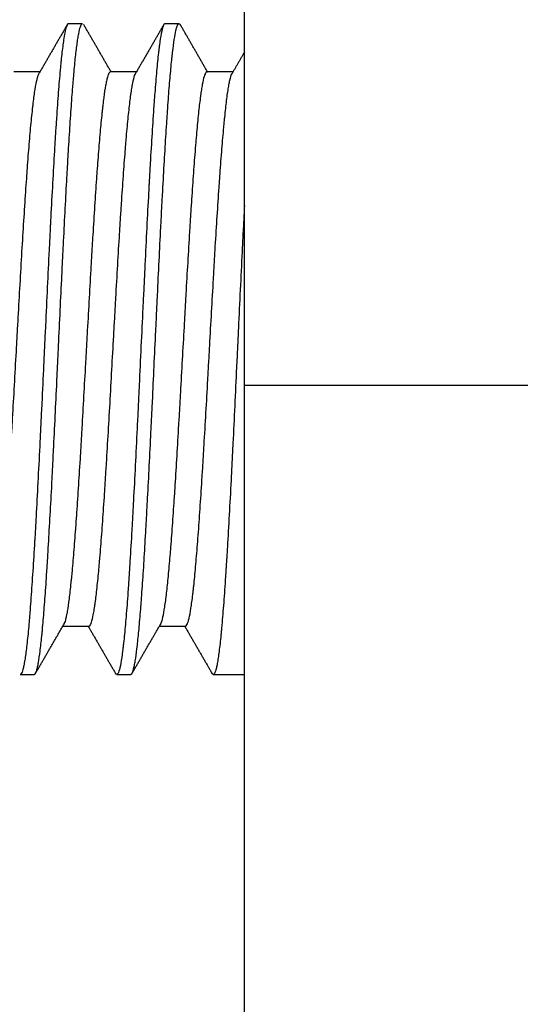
# Model space of a CAD drawing. Header units: millimetres. Extents: x 9131 to 12658, y 3907 to 6401.
# Tile 110 of 158: x 11334 to 11343, y 5736 to 5754. Entities that reach past the tile are written whole.
import ezdxf

# ---------------------------------------------------------------- set-up
doc = ezdxf.new("R2010")
doc.units = ezdxf.units.MM

msp = doc.modelspace()

# ---------------------------------------------------------------- linework, layer by layer
for p, q in [((11338.034, 5747.043), (11338.034, 5762.697)), ((11335.099, 5753.597), (11334.844, 5753.597)), ((11336.849, 5753.597), (11336.594, 5753.597)), ((11334.327, 5752.722), (11333.855, 5752.722)), ((11336.076, 5752.722), (11335.605, 5752.722)), ((11337.826, 5752.722), (11337.354, 5752.722)), ((11338.034, 5645.352), (11338.034, 5747.043)), ((11338.034, 5747.043), (11348.034, 5747.043)), ((11334.742, 5742.672), (11335.214, 5742.672)), ((11336.493, 5742.672), (11336.964, 5742.672)), ((11333.969, 5741.797), (11334.224, 5741.797)), ((11335.719, 5741.797), (11335.974, 5741.797)), ((11337.469, 5741.797), (11338.034, 5741.797))]:
    msp.add_line(p, q)
for points, knots in [([(11334.844, 5753.597), (11334.838, 5753.597), (11334.832, 5753.593), (11334.821, 5753.578), (11334.813, 5753.561), (11334.804, 5753.537), (11334.799, 5753.519), (11334.796, 5753.509), (11334.782, 5753.455), (11334.771, 5753.398), (11334.749, 5753.258), (11334.738, 5753.174), (11334.721, 5753.03), (11334.714, 5752.965), (11334.707, 5752.896), (11334.704, 5752.867), (11334.703, 5752.853), (11334.699, 5752.809), (11334.696, 5752.78), (11334.682, 5752.627), (11334.66, 5752.361), (11334.638, 5752.051), (11334.621, 5751.802), (11334.615, 5751.717), (11334.604, 5751.539), (11334.599, 5751.449), (11334.582, 5751.172), (11334.571, 5750.98), (11334.549, 5750.58), (11334.538, 5750.373), (11334.524, 5750.105), (11334.521, 5750.051), (11334.517, 5749.969), (11334.515, 5749.942), (11334.513, 5749.887), (11334.511, 5749.859), (11334.504, 5749.721), (11334.499, 5749.61), (11334.482, 5749.274), (11334.471, 5749.047), (11334.449, 5748.588), (11334.438, 5748.355), (11334.424, 5748.059), (11334.421, 5748), (11334.415, 5747.882), (11334.413, 5747.822), (11334.404, 5747.645), (11334.399, 5747.528), (11334.382, 5747.176), (11334.371, 5746.944), (11334.355, 5746.597), (11334.346, 5746.424), (11334.338, 5746.252), (11334.332, 5746.138), (11334.33, 5746.081), (11334.316, 5745.796), (11334.304, 5745.575), (11334.282, 5745.145), (11334.271, 5744.936), (11334.255, 5744.631), (11334.246, 5744.481), (11334.238, 5744.335), (11334.234, 5744.262), (11334.232, 5744.238), (11334.23, 5744.19), (11334.228, 5744.166), (11334.216, 5743.954), (11334.204, 5743.775), (11334.182, 5743.438), (11334.171, 5743.279), (11334.155, 5743.056), (11334.149, 5742.984), (11334.141, 5742.88), (11334.138, 5742.846), (11334.133, 5742.779), (11334.13, 5742.747), (11334.116, 5742.589), (11334.105, 5742.475), (11334.082, 5742.273), (11334.071, 5742.185), (11334.058, 5742.091), (11334.053, 5742.063), (11334.049, 5742.038), (11334.046, 5742.022), (11334.045, 5742.014), (11334.038, 5741.974), (11334.033, 5741.947), (11334.016, 5741.875), (11334.005, 5741.84), (11333.985, 5741.805), (11333.977, 5741.797), (11333.969, 5741.797)], [0, 0, 0, 0, 0.020402, 0.020402, 0.039434, 0.04895, 0.04895, 0.058466, 0.058466, 0.096529, 0.096529, 0.134592, 0.134592, 0.153624, 0.158382, 0.158382, 0.16314, 0.16314, 0.172656, 0.172656, 0.210719, 0.248782, 0.248782, 0.267814, 0.267814, 0.286846, 0.286846, 0.324909, 0.324909, 0.362972, 0.362972, 0.372488, 0.372488, 0.377246, 0.377246, 0.382004, 0.382004, 0.401036, 0.401036, 0.439099, 0.439099, 0.477162, 0.477162, 0.486678, 0.486678, 0.496194, 0.496194, 0.515226, 0.515226, 0.553289, 0.553289, 0.572321, 0.581837, 0.581837, 0.591352, 0.591352, 0.629416, 0.629416, 0.667479, 0.667479, 0.686511, 0.696027, 0.696027, 0.700785, 0.700785, 0.705542, 0.705542, 0.743606, 0.743606, 0.781669, 0.781669, 0.800701, 0.800701, 0.810217, 0.810217, 0.819732, 0.819732, 0.857796, 0.857796, 0.895859, 0.895859, 0.905375, 0.910133, 0.910133, 0.914891, 0.914891, 0.933922, 0.933922, 0.971986, 0.971986, 1, 1, 1, 1]), ([(11334.224, 5741.797), (11334.229, 5741.797), (11334.234, 5741.8), (11334.249, 5741.817), (11334.259, 5741.84), (11334.272, 5741.884), (11334.274, 5741.893), (11334.28, 5741.914), (11334.282, 5741.924), (11334.29, 5741.959), (11334.295, 5741.985), (11334.31, 5742.072), (11334.32, 5742.14), (11334.34, 5742.299), (11334.35, 5742.389), (11334.363, 5742.516), (11334.366, 5742.542), (11334.371, 5742.595), (11334.373, 5742.623), (11334.381, 5742.707), (11334.386, 5742.765), (11334.401, 5742.946), (11334.411, 5743.076), (11334.432, 5743.354), (11334.442, 5743.502), (11334.454, 5743.698), (11334.457, 5743.738), (11334.462, 5743.819), (11334.465, 5743.86), (11334.472, 5743.984), (11334.477, 5744.068), (11334.492, 5744.325), (11334.512, 5744.681), (11334.533, 5745.06), (11334.546, 5745.305), (11334.548, 5745.355), (11334.553, 5745.454), (11334.556, 5745.504), (11334.563, 5745.655), (11334.568, 5745.757), (11334.584, 5746.063), (11334.604, 5746.476), (11334.624, 5746.899), (11334.639, 5747.22), (11334.644, 5747.327), (11334.652, 5747.49), (11334.655, 5747.544), (11334.66, 5747.652), (11334.662, 5747.705), (11334.675, 5747.974), (11334.695, 5748.401), (11334.715, 5748.823), (11334.73, 5749.136), (11334.735, 5749.241), (11334.743, 5749.396), (11334.746, 5749.448), (11334.751, 5749.551), (11334.753, 5749.602), (11334.766, 5749.856), (11334.776, 5750.054), (11334.796, 5750.439), (11334.806, 5750.627), (11334.821, 5750.9), (11334.827, 5750.99), (11334.834, 5751.123), (11334.837, 5751.166), (11334.842, 5751.253), (11334.844, 5751.296), (11334.857, 5751.509), (11334.867, 5751.67), (11334.888, 5751.975), (11334.898, 5752.12), (11334.913, 5752.324), (11334.92, 5752.423), (11334.928, 5752.517), (11334.933, 5752.578), (11334.936, 5752.609), (11334.948, 5752.756), (11334.958, 5752.863), (11334.979, 5753.057), (11334.989, 5753.143), (11335.004, 5753.256), (11335.012, 5753.309), (11335.019, 5753.355), (11335.024, 5753.385), (11335.027, 5753.399), (11335.039, 5753.466), (11335.05, 5753.508), (11335.07, 5753.569), (11335.08, 5753.587), (11335.093, 5753.596), (11335.096, 5753.597), (11335.099, 5753.597)], [0, 0, 0, 0, 0.01695, 0.01695, 0.051681, 0.051681, 0.060364, 0.060364, 0.069047, 0.069047, 0.086413, 0.086413, 0.121145, 0.121145, 0.155877, 0.155877, 0.16456, 0.16456, 0.173243, 0.173243, 0.190609, 0.190609, 0.225341, 0.225341, 0.260073, 0.260073, 0.268756, 0.268756, 0.277439, 0.277439, 0.294804, 0.294804, 0.329536, 0.364268, 0.364268, 0.372951, 0.372951, 0.381634, 0.381634, 0.399, 0.399, 0.433732, 0.468464, 0.468464, 0.48583, 0.48583, 0.494513, 0.494513, 0.503196, 0.503196, 0.537927, 0.572659, 0.572659, 0.590025, 0.590025, 0.598708, 0.598708, 0.607391, 0.607391, 0.642123, 0.642123, 0.676855, 0.676855, 0.694221, 0.694221, 0.702904, 0.702904, 0.711587, 0.711587, 0.746319, 0.746319, 0.781051, 0.781051, 0.798416, 0.807099, 0.807099, 0.815782, 0.815782, 0.850514, 0.850514, 0.885246, 0.885246, 0.902612, 0.911295, 0.911295, 0.919978, 0.919978, 0.95471, 0.95471, 0.989442, 0.989442, 1, 1, 1, 1]), ([(11336.594, 5753.597), (11336.593, 5753.597), (11336.591, 5753.597), (11336.589, 5753.597), (11336.586, 5753.595), (11336.585, 5753.594), (11336.581, 5753.591), (11336.578, 5753.588), (11336.57, 5753.576), (11336.564, 5753.564), (11336.548, 5753.519), (11336.537, 5753.476), (11336.515, 5753.361), (11336.503, 5753.29), (11336.489, 5753.184), (11336.486, 5753.161), (11336.481, 5753.116), (11336.478, 5753.092), (11336.47, 5753.019), (11336.464, 5752.967), (11336.448, 5752.803), (11336.437, 5752.681), (11336.42, 5752.48), (11336.412, 5752.376), (11336.403, 5752.264), (11336.398, 5752.188), (11336.395, 5752.149), (11336.381, 5751.953), (11336.37, 5751.786), (11336.348, 5751.436), (11336.337, 5751.252), (11336.32, 5750.962), (11336.313, 5750.838), (11336.306, 5750.711), (11336.303, 5750.66), (11336.302, 5750.634), (11336.298, 5750.557), (11336.295, 5750.505), (11336.281, 5750.244), (11336.27, 5750.031), (11336.248, 5749.593), (11336.237, 5749.37), (11336.22, 5749.027), (11336.215, 5748.912), (11336.204, 5748.679), (11336.198, 5748.562), (11336.181, 5748.212), (11336.17, 5747.978), (11336.148, 5747.509), (11336.137, 5747.275), (11336.123, 5746.982), (11336.12, 5746.923), (11336.116, 5746.835), (11336.115, 5746.806), (11336.112, 5746.747), (11336.111, 5746.718), (11336.104, 5746.572), (11336.098, 5746.457), (11336.081, 5746.114), (11336.07, 5745.889), (11336.048, 5745.449), (11336.037, 5745.234), (11336.023, 5744.97), (11336.02, 5744.917), (11336.015, 5744.813), (11336.012, 5744.762), (11336.004, 5744.609), (11335.998, 5744.51), (11335.981, 5744.217), (11335.97, 5744.031), (11335.954, 5743.764), (11335.945, 5743.634), (11335.937, 5743.509), (11335.931, 5743.426), (11335.929, 5743.386), (11335.915, 5743.185), (11335.904, 5743.037), (11335.882, 5742.764), (11335.87, 5742.639), (11335.854, 5742.47), (11335.845, 5742.39), (11335.836, 5742.304), (11335.831, 5742.269), (11335.829, 5742.246), (11335.827, 5742.234), (11335.815, 5742.135), (11335.804, 5742.061), (11335.782, 5741.939), (11335.771, 5741.892), (11335.754, 5741.841), (11335.748, 5741.828), (11335.74, 5741.813), (11335.737, 5741.809), (11335.731, 5741.803), (11335.729, 5741.8), (11335.716, 5741.794), (11335.706, 5741.801), (11335.696, 5741.818)], [0, 0, 0, 0, 0.002374, 0.007011, 0.007011, 0.011647, 0.011647, 0.02092, 0.02092, 0.039466, 0.039466, 0.076558, 0.076558, 0.11365, 0.11365, 0.122923, 0.122923, 0.132196, 0.132196, 0.150742, 0.150742, 0.187834, 0.187834, 0.20638, 0.215653, 0.215653, 0.224926, 0.224926, 0.262018, 0.262018, 0.29911, 0.29911, 0.317656, 0.322293, 0.322293, 0.326929, 0.326929, 0.336202, 0.336202, 0.373294, 0.373294, 0.410386, 0.410386, 0.428932, 0.428932, 0.447478, 0.447478, 0.48457, 0.48457, 0.521662, 0.521662, 0.530935, 0.530935, 0.535572, 0.535572, 0.540208, 0.540208, 0.558754, 0.558754, 0.595846, 0.595846, 0.632938, 0.632938, 0.642211, 0.642211, 0.651484, 0.651484, 0.67003, 0.67003, 0.707122, 0.707122, 0.725668, 0.734941, 0.734941, 0.744214, 0.744214, 0.781306, 0.781306, 0.818398, 0.818398, 0.836944, 0.846217, 0.850853, 0.850853, 0.85549, 0.85549, 0.892582, 0.892582, 0.929674, 0.929674, 0.94822, 0.94822, 0.957493, 0.957493, 0.966766, 0.966766, 1, 1, 1, 1]), ([(11335.974, 5741.797), (11335.984, 5741.797), (11335.993, 5741.807), (11336.012, 5741.848), (11336.022, 5741.881), (11336.037, 5741.947), (11336.045, 5741.984), (11336.052, 5742.029), (11336.058, 5742.059), (11336.06, 5742.076), (11336.073, 5742.16), (11336.083, 5742.238), (11336.103, 5742.416), (11336.113, 5742.514), (11336.133, 5742.733), (11336.144, 5742.852), (11336.156, 5743.015), (11336.159, 5743.048), (11336.164, 5743.115), (11336.167, 5743.149), (11336.174, 5743.253), (11336.179, 5743.325), (11336.195, 5743.544), (11336.205, 5743.699), (11336.225, 5744.024), (11336.235, 5744.194), (11336.247, 5744.417), (11336.25, 5744.463), (11336.255, 5744.554), (11336.258, 5744.599), (11336.265, 5744.738), (11336.27, 5744.831), (11336.286, 5745.115), (11336.296, 5745.308), (11336.316, 5745.705), (11336.326, 5745.908), (11336.339, 5746.168), (11336.341, 5746.221), (11336.346, 5746.326), (11336.349, 5746.378), (11336.356, 5746.536), (11336.362, 5746.642), (11336.377, 5746.959), (11336.387, 5747.172), (11336.407, 5747.598), (11336.417, 5747.813), (11336.43, 5748.082), (11336.432, 5748.135), (11336.438, 5748.243), (11336.44, 5748.297), (11336.448, 5748.458), (11336.453, 5748.565), (11336.468, 5748.882), (11336.488, 5749.299), (11336.508, 5749.705), (11336.521, 5749.954), (11336.524, 5750.004), (11336.529, 5750.103), (11336.531, 5750.152), (11336.539, 5750.299), (11336.544, 5750.396), (11336.559, 5750.679), (11336.579, 5751.045), (11336.6, 5751.384), (11336.615, 5751.628), (11336.62, 5751.708), (11336.628, 5751.825), (11336.63, 5751.863), (11336.635, 5751.939), (11336.638, 5751.976), (11336.65, 5752.16), (11336.67, 5752.434), (11336.691, 5752.671), (11336.706, 5752.834), (11336.711, 5752.887), (11336.719, 5752.961), (11336.721, 5752.985), (11336.726, 5753.033), (11336.729, 5753.055), (11336.742, 5753.166), (11336.752, 5753.243), (11336.772, 5753.375), (11336.782, 5753.43), (11336.797, 5753.495), (11336.802, 5753.514), (11336.81, 5753.539), (11336.812, 5753.546), (11336.817, 5753.559), (11336.82, 5753.565), (11336.833, 5753.591), (11336.843, 5753.6), (11336.86, 5753.595), (11336.866, 5753.588), (11336.873, 5753.577)], [0, 0, 0, 0, 0.031115, 0.031115, 0.064935, 0.064935, 0.081845, 0.0903, 0.0903, 0.098756, 0.098756, 0.132576, 0.132576, 0.166396, 0.166396, 0.200217, 0.200217, 0.208672, 0.208672, 0.217127, 0.217127, 0.234037, 0.234037, 0.267857, 0.267857, 0.301678, 0.301678, 0.310133, 0.310133, 0.318588, 0.318588, 0.335498, 0.335498, 0.369318, 0.369318, 0.403139, 0.403139, 0.411594, 0.411594, 0.420049, 0.420049, 0.436959, 0.436959, 0.470779, 0.470779, 0.5046, 0.5046, 0.513055, 0.513055, 0.52151, 0.52151, 0.53842, 0.53842, 0.57224, 0.606061, 0.606061, 0.614516, 0.614516, 0.622971, 0.622971, 0.639881, 0.639881, 0.673701, 0.707522, 0.707522, 0.724432, 0.724432, 0.732887, 0.732887, 0.741342, 0.741342, 0.775162, 0.808983, 0.808983, 0.825893, 0.825893, 0.834348, 0.834348, 0.842803, 0.842803, 0.876624, 0.876624, 0.910444, 0.910444, 0.927354, 0.927354, 0.935809, 0.935809, 0.944264, 0.944264, 0.978085, 0.978085, 1, 1, 1, 1]), ([(11333.464, 5742.672), (11333.473, 5742.672), (11333.482, 5742.68), (11333.502, 5742.715), (11333.514, 5742.747), (11333.528, 5742.802), (11333.531, 5742.814), (11333.536, 5742.84), (11333.545, 5742.88), (11333.553, 5742.927), (11333.57, 5743.029), (11333.582, 5743.109), (11333.599, 5743.245), (11333.604, 5743.293), (11333.613, 5743.37), (11333.616, 5743.397), (11333.621, 5743.451), (11333.624, 5743.479), (11333.639, 5743.621), (11333.65, 5743.744), (11333.672, 5744.009), (11333.684, 5744.151), (11333.701, 5744.377), (11333.706, 5744.454), (11333.715, 5744.574), (11333.718, 5744.615), (11333.724, 5744.697), (11333.726, 5744.739), (11333.741, 5744.948), (11333.752, 5745.121), (11333.774, 5745.479), (11333.786, 5745.664), (11333.8, 5745.902), (11333.803, 5745.95), (11333.808, 5746.047), (11333.811, 5746.096), (11333.82, 5746.243), (11333.826, 5746.342), (11333.843, 5746.64), (11333.854, 5746.84), (11333.877, 5747.244), (11333.888, 5747.448), (11333.902, 5747.705), (11333.905, 5747.756), (11333.911, 5747.86), (11333.919, 5748.014), (11333.928, 5748.167), (11333.945, 5748.472), (11333.956, 5748.672), (11333.979, 5749.069), (11333.99, 5749.265), (11334.013, 5749.652), (11334.024, 5749.839), (11334.047, 5750.201), (11334.058, 5750.375), (11334.075, 5750.628), (11334.081, 5750.71), (11334.089, 5750.832), (11334.092, 5750.872), (11334.098, 5750.951), (11334.101, 5750.991), (11334.115, 5751.183), (11334.126, 5751.327), (11334.149, 5751.597), (11334.16, 5751.723), (11334.177, 5751.897), (11334.183, 5751.953), (11334.192, 5752.032), (11334.194, 5752.058), (11334.2, 5752.108), (11334.203, 5752.133), (11334.217, 5752.251), (11334.228, 5752.334), (11334.251, 5752.476), (11334.262, 5752.536), (11334.277, 5752.596), (11334.279, 5752.607), (11334.285, 5752.628), (11334.288, 5752.638), (11334.297, 5752.665), (11334.302, 5752.679), (11334.312, 5752.698), (11334.315, 5752.705), (11334.319, 5752.71)], [0, 0, 0, 0, 0.031519, 0.031519, 0.071315, 0.071315, 0.081264, 0.081264, 0.091213, 0.111111, 0.111111, 0.150908, 0.150908, 0.170806, 0.170806, 0.180755, 0.180755, 0.190704, 0.190704, 0.2305, 0.2305, 0.270296, 0.270296, 0.290194, 0.290194, 0.300143, 0.300143, 0.310092, 0.310092, 0.349889, 0.349889, 0.389685, 0.389685, 0.399634, 0.399634, 0.409583, 0.409583, 0.429481, 0.429481, 0.469277, 0.469277, 0.509074, 0.509074, 0.519023, 0.519023, 0.528972, 0.54887, 0.54887, 0.588666, 0.588666, 0.628462, 0.628462, 0.668259, 0.668259, 0.708055, 0.708055, 0.727953, 0.727953, 0.737902, 0.737902, 0.747851, 0.747851, 0.787647, 0.787647, 0.827443, 0.827443, 0.847342, 0.847342, 0.857291, 0.857291, 0.86724, 0.86724, 0.907036, 0.907036, 0.946832, 0.946832, 0.956781, 0.956781, 0.96673, 0.96673, 0.986628, 0.986628, 1, 1, 1, 1]), ([(11335.604, 5752.722), (11335.597, 5752.722), (11335.59, 5752.717), (11335.572, 5752.692), (11335.561, 5752.664), (11335.547, 5752.615), (11335.544, 5752.605), (11335.538, 5752.582), (11335.53, 5752.546), (11335.522, 5752.504), (11335.505, 5752.412), (11335.495, 5752.339), (11335.478, 5752.214), (11335.472, 5752.169), (11335.464, 5752.098), (11335.461, 5752.074), (11335.456, 5752.024), (11335.453, 5751.998), (11335.439, 5751.866), (11335.428, 5751.752), (11335.406, 5751.505), (11335.395, 5751.372), (11335.379, 5751.16), (11335.373, 5751.087), (11335.365, 5750.975), (11335.362, 5750.937), (11335.356, 5750.859), (11335.354, 5750.82), (11335.34, 5750.623), (11335.329, 5750.459), (11335.307, 5750.119), (11335.296, 5749.944), (11335.279, 5749.672), (11335.274, 5749.579), (11335.266, 5749.439), (11335.263, 5749.392), (11335.257, 5749.297), (11335.254, 5749.25), (11335.241, 5749.012), (11335.218, 5748.627), (11335.197, 5748.233), (11335.183, 5747.984), (11335.18, 5747.935), (11335.175, 5747.834), (11335.172, 5747.784), (11335.164, 5747.634), (11335.158, 5747.534), (11335.141, 5747.236), (11335.119, 5746.842), (11335.097, 5746.455), (11335.084, 5746.215), (11335.081, 5746.168), (11335.075, 5746.072), (11335.073, 5746.025), (11335.064, 5745.884), (11335.059, 5745.791), (11335.042, 5745.518), (11335.031, 5745.341), (11335.009, 5744.999), (11334.998, 5744.833), (11334.984, 5744.633), (11334.981, 5744.593), (11334.976, 5744.515), (11334.968, 5744.399), (11334.959, 5744.289), (11334.943, 5744.074), (11334.932, 5743.939), (11334.915, 5743.751), (11334.91, 5743.69), (11334.902, 5743.602), (11334.899, 5743.573), (11334.893, 5743.517), (11334.89, 5743.489), (11334.877, 5743.354), (11334.866, 5743.257), (11334.844, 5743.085), (11334.833, 5743.01), (11334.816, 5742.913), (11334.811, 5742.883), (11334.802, 5742.843), (11334.799, 5742.831), (11334.794, 5742.807), (11334.791, 5742.795), (11334.779, 5742.749), (11334.769, 5742.722), (11334.76, 5742.703)], [0, 0, 0, 0, 0.025714, 0.025714, 0.064911, 0.064911, 0.074711, 0.074711, 0.08451, 0.104108, 0.104108, 0.143306, 0.143306, 0.162904, 0.162904, 0.172704, 0.172704, 0.182503, 0.182503, 0.2217, 0.2217, 0.260897, 0.260897, 0.280496, 0.280496, 0.290295, 0.290295, 0.300095, 0.300095, 0.339292, 0.339292, 0.378489, 0.378489, 0.398088, 0.398088, 0.407887, 0.407887, 0.417686, 0.417686, 0.456884, 0.496081, 0.496081, 0.50588, 0.50588, 0.515679, 0.515679, 0.535278, 0.535278, 0.574475, 0.613673, 0.613673, 0.623472, 0.623472, 0.633271, 0.633271, 0.65287, 0.65287, 0.692067, 0.692067, 0.731264, 0.731264, 0.741064, 0.741064, 0.750863, 0.770462, 0.770462, 0.809659, 0.809659, 0.829257, 0.829257, 0.839057, 0.839057, 0.848856, 0.848856, 0.888053, 0.888053, 0.92725, 0.92725, 0.946849, 0.946849, 0.956648, 0.956648, 0.966448, 0.966448, 1, 1, 1, 1]), ([(11335.214, 5742.672), (11335.215, 5742.672), (11335.217, 5742.673), (11335.221, 5742.674), (11335.224, 5742.675), (11335.238, 5742.687), (11335.25, 5742.709), (11335.272, 5742.777), (11335.283, 5742.823), (11335.3, 5742.91), (11335.306, 5742.942), (11335.315, 5742.995), (11335.317, 5743.014), (11335.323, 5743.052), (11335.326, 5743.072), (11335.34, 5743.175), (11335.352, 5743.268), (11335.374, 5743.475), (11335.386, 5743.589), (11335.4, 5743.746), (11335.403, 5743.777), (11335.408, 5743.843), (11335.411, 5743.876), (11335.42, 5743.978), (11335.425, 5744.048), (11335.442, 5744.263), (11335.454, 5744.415), (11335.476, 5744.735), (11335.488, 5744.902), (11335.502, 5745.121), (11335.505, 5745.166), (11335.51, 5745.256), (11335.519, 5745.391), (11335.527, 5745.529), (11335.544, 5745.808), (11335.556, 5745.998), (11335.578, 5746.388), (11335.59, 5746.586), (11335.613, 5746.993), (11335.624, 5747.196), (11335.646, 5747.604), (11335.658, 5747.807), (11335.675, 5748.113), (11335.68, 5748.215), (11335.689, 5748.368), (11335.692, 5748.419), (11335.698, 5748.521), (11335.7, 5748.572), (11335.715, 5748.825), (11335.726, 5749.023), (11335.748, 5749.411), (11335.76, 5749.602), (11335.777, 5749.881), (11335.783, 5749.973), (11335.791, 5750.11), (11335.794, 5750.155), (11335.8, 5750.244), (11335.803, 5750.288), (11335.817, 5750.506), (11335.828, 5750.673), (11335.851, 5750.992), (11335.862, 5751.143), (11335.876, 5751.323), (11335.879, 5751.359), (11335.885, 5751.429), (11335.888, 5751.463), (11335.896, 5751.564), (11335.902, 5751.629), (11335.919, 5751.815), (11335.93, 5751.928), (11335.953, 5752.135), (11335.964, 5752.227), (11335.978, 5752.33), (11335.981, 5752.35), (11335.987, 5752.388), (11335.995, 5752.442), (11336.004, 5752.49), (11336.021, 5752.576), (11336.032, 5752.622), (11336.049, 5752.67), (11336.054, 5752.683), (11336.059, 5752.694)], [0, 0, 0, 0, 0.004751, 0.004751, 0.014819, 0.014819, 0.05509, 0.05509, 0.09536, 0.09536, 0.115496, 0.115496, 0.125563, 0.125563, 0.135631, 0.135631, 0.175902, 0.175902, 0.216172, 0.216172, 0.22624, 0.22624, 0.236308, 0.236308, 0.256443, 0.256443, 0.296713, 0.296713, 0.336984, 0.336984, 0.347052, 0.347052, 0.357119, 0.377255, 0.377255, 0.417525, 0.417525, 0.457796, 0.457796, 0.498067, 0.498067, 0.538337, 0.538337, 0.558473, 0.558473, 0.56854, 0.56854, 0.578608, 0.578608, 0.618879, 0.618879, 0.659149, 0.659149, 0.679284, 0.679284, 0.689352, 0.689352, 0.69942, 0.69942, 0.73969, 0.73969, 0.779961, 0.779961, 0.790029, 0.790029, 0.800096, 0.800096, 0.820232, 0.820232, 0.860502, 0.860502, 0.900773, 0.900773, 0.910841, 0.910841, 0.920908, 0.941044, 0.941044, 0.981314, 0.981314, 1, 1, 1, 1]), ([(11337.368, 5752.716), (11337.358, 5752.726), (11337.347, 5752.725), (11337.334, 5752.709), (11337.331, 5752.705), (11337.325, 5752.695), (11337.317, 5752.679), (11337.309, 5752.656), (11337.292, 5752.601), (11337.281, 5752.554), (11337.265, 5752.465), (11337.259, 5752.433), (11337.251, 5752.38), (11337.248, 5752.361), (11337.243, 5752.323), (11337.24, 5752.303), (11337.226, 5752.2), (11337.215, 5752.108), (11337.193, 5751.904), (11337.182, 5751.793), (11337.165, 5751.61), (11337.16, 5751.547), (11337.152, 5751.448), (11337.149, 5751.414), (11337.143, 5751.346), (11337.141, 5751.312), (11337.127, 5751.136), (11337.116, 5750.989), (11337.094, 5750.679), (11337.083, 5750.517), (11337.066, 5750.263), (11337.061, 5750.177), (11337.052, 5750.045), (11337.05, 5750), (11337.044, 5749.911), (11337.041, 5749.866), (11337.028, 5749.64), (11337.017, 5749.455), (11336.994, 5749.079), (11336.983, 5748.887), (11336.97, 5748.643), (11336.967, 5748.594), (11336.961, 5748.495), (11336.958, 5748.445), (11336.95, 5748.296), (11336.945, 5748.197), (11336.928, 5747.9), (11336.917, 5747.702), (11336.895, 5747.306), (11336.884, 5747.108), (11336.87, 5746.861), (11336.868, 5746.812), (11336.862, 5746.713), (11336.854, 5746.566), (11336.845, 5746.421), (11336.829, 5746.134), (11336.818, 5745.947), (11336.796, 5745.581), (11336.785, 5745.402), (11336.771, 5745.184), (11336.768, 5745.141), (11336.763, 5745.055), (11336.754, 5744.928), (11336.746, 5744.805), (11336.73, 5744.565), (11336.719, 5744.413), (11336.702, 5744.195), (11336.697, 5744.124), (11336.689, 5744.021), (11336.686, 5743.988), (11336.68, 5743.921), (11336.677, 5743.888), (11336.663, 5743.726), (11336.652, 5743.607), (11336.63, 5743.389), (11336.619, 5743.291), (11336.603, 5743.158), (11336.598, 5743.116), (11336.589, 5743.057), (11336.586, 5743.038), (11336.581, 5743.001), (11336.578, 5742.984), (11336.564, 5742.899), (11336.553, 5742.844), (11336.531, 5742.755), (11336.52, 5742.722), (11336.507, 5742.696), (11336.504, 5742.692), (11336.502, 5742.688)], [0, 0, 0, 0, 0.036946, 0.036946, 0.046488, 0.046488, 0.05603, 0.075114, 0.075114, 0.113282, 0.113282, 0.132366, 0.132366, 0.141908, 0.141908, 0.15145, 0.15145, 0.189618, 0.189618, 0.227786, 0.227786, 0.24687, 0.24687, 0.256412, 0.256412, 0.265954, 0.265954, 0.304122, 0.304122, 0.34229, 0.34229, 0.361374, 0.361374, 0.370916, 0.370916, 0.380458, 0.380458, 0.418626, 0.418626, 0.456794, 0.456794, 0.466336, 0.466336, 0.475878, 0.475878, 0.494962, 0.494962, 0.53313, 0.53313, 0.571298, 0.571298, 0.58084, 0.58084, 0.590382, 0.609465, 0.609465, 0.647633, 0.647633, 0.685801, 0.685801, 0.695343, 0.695343, 0.704885, 0.723969, 0.723969, 0.762137, 0.762137, 0.781221, 0.781221, 0.790763, 0.790763, 0.800305, 0.800305, 0.838473, 0.838473, 0.876641, 0.876641, 0.895725, 0.895725, 0.905267, 0.905267, 0.914809, 0.914809, 0.952977, 0.952977, 0.991145, 0.991145, 1, 1, 1, 1]), ([(11336.964, 5742.672), (11336.975, 5742.672), (11336.986, 5742.684), (11336.999, 5742.712), (11337.002, 5742.719), (11337.008, 5742.734), (11337.011, 5742.742), (11337.019, 5742.77), (11337.025, 5742.791), (11337.042, 5742.863), (11337.053, 5742.924), (11337.076, 5743.068), (11337.087, 5743.151), (11337.101, 5743.27), (11337.104, 5743.295), (11337.11, 5743.346), (11337.119, 5743.424), (11337.127, 5743.507), (11337.144, 5743.682), (11337.155, 5743.808), (11337.178, 5744.079), (11337.189, 5744.224), (11337.206, 5744.457), (11337.212, 5744.536), (11337.224, 5744.698), (11337.229, 5744.78), (11337.246, 5745.033), (11337.258, 5745.208), (11337.274, 5745.48), (11337.28, 5745.573), (11337.289, 5745.714), (11337.291, 5745.761), (11337.297, 5745.857), (11337.3, 5745.905), (11337.314, 5746.146), (11337.326, 5746.342), (11337.348, 5746.738), (11337.36, 5746.939), (11337.377, 5747.244), (11337.382, 5747.347), (11337.391, 5747.502), (11337.394, 5747.553), (11337.399, 5747.656), (11337.402, 5747.707), (11337.416, 5747.964), (11337.439, 5748.371), (11337.462, 5748.771), (11337.476, 5749.02), (11337.479, 5749.069), (11337.484, 5749.168), (11337.487, 5749.218), (11337.496, 5749.364), (11337.501, 5749.461), (11337.518, 5749.746), (11337.53, 5749.93), (11337.552, 5750.288), (11337.564, 5750.461), (11337.578, 5750.671), (11337.581, 5750.712), (11337.587, 5750.794), (11337.595, 5750.915), (11337.604, 5751.031), (11337.62, 5751.255), (11337.632, 5751.396), (11337.649, 5751.595), (11337.655, 5751.658), (11337.663, 5751.751), (11337.666, 5751.781), (11337.672, 5751.84), (11337.675, 5751.869), (11337.689, 5752.011), (11337.7, 5752.112), (11337.723, 5752.293), (11337.734, 5752.372), (11337.751, 5752.473), (11337.757, 5752.504), (11337.765, 5752.546), (11337.768, 5752.56), (11337.774, 5752.585), (11337.777, 5752.597), (11337.791, 5752.65), (11337.801, 5752.68), (11337.812, 5752.699)], [0, 0, 0, 0, 0.038203, 0.038203, 0.048235, 0.048235, 0.058267, 0.058267, 0.078331, 0.078331, 0.118459, 0.118459, 0.158588, 0.158588, 0.16862, 0.16862, 0.178652, 0.198716, 0.198716, 0.238845, 0.238845, 0.278973, 0.278973, 0.299037, 0.299037, 0.319101, 0.319101, 0.35923, 0.35923, 0.379294, 0.379294, 0.389326, 0.389326, 0.399358, 0.399358, 0.439487, 0.439487, 0.479615, 0.479615, 0.499679, 0.499679, 0.509711, 0.509711, 0.519744, 0.519744, 0.559872, 0.6, 0.6, 0.610032, 0.610032, 0.620065, 0.620065, 0.640129, 0.640129, 0.680257, 0.680257, 0.720386, 0.720386, 0.730418, 0.730418, 0.74045, 0.760514, 0.760514, 0.800642, 0.800642, 0.820707, 0.820707, 0.830739, 0.830739, 0.840771, 0.840771, 0.880899, 0.880899, 0.921028, 0.921028, 0.941092, 0.941092, 0.951124, 0.951124, 0.961156, 0.961156, 1, 1, 1, 1]), ([(11338.034, 5750.303), (11338.031, 5750.242), (11338.028, 5750.181), (11338.019, 5750.012), (11338.014, 5749.904), (11338.005, 5749.738), (11338.002, 5749.683), (11337.997, 5749.571), (11337.994, 5749.514), (11337.98, 5749.232), (11337.969, 5749.004), (11337.947, 5748.543), (11337.936, 5748.311), (11337.919, 5747.959), (11337.912, 5747.811), (11337.905, 5747.663), (11337.902, 5747.604), (11337.901, 5747.574), (11337.897, 5747.485), (11337.894, 5747.426), (11337.88, 5747.132), (11337.858, 5746.666), (11337.836, 5746.21), (11337.819, 5745.871), (11337.814, 5745.759), (11337.802, 5745.537), (11337.797, 5745.427), (11337.78, 5745.104), (11337.769, 5744.895), (11337.747, 5744.492), (11337.736, 5744.298), (11337.722, 5744.064), (11337.719, 5744.017), (11337.715, 5743.948), (11337.714, 5743.925), (11337.711, 5743.88), (11337.709, 5743.857), (11337.702, 5743.746), (11337.697, 5743.659), (11337.68, 5743.407), (11337.669, 5743.249), (11337.647, 5742.955), (11337.636, 5742.819), (11337.622, 5742.662), (11337.619, 5742.631), (11337.614, 5742.572), (11337.611, 5742.543), (11337.603, 5742.458), (11337.597, 5742.405), (11337.58, 5742.256), (11337.569, 5742.169), (11337.553, 5742.059), (11337.545, 5742.008), (11337.536, 5741.966), (11337.531, 5741.939), (11337.528, 5741.926), (11337.514, 5741.867), (11337.503, 5741.835), (11337.48, 5741.798), (11337.469, 5741.793), (11337.454, 5741.806), (11337.45, 5741.811), (11337.446, 5741.819)], [0, 0, 0, 0, 0.016297, 0.016297, 0.04459, 0.04459, 0.058737, 0.058737, 0.072884, 0.072884, 0.12947, 0.12947, 0.186057, 0.186057, 0.21435, 0.221424, 0.221424, 0.228497, 0.228497, 0.242644, 0.242644, 0.29923, 0.355817, 0.355817, 0.384111, 0.384111, 0.412404, 0.412404, 0.468991, 0.468991, 0.525577, 0.525577, 0.539724, 0.539724, 0.546797, 0.546797, 0.553871, 0.553871, 0.582164, 0.582164, 0.638751, 0.638751, 0.695337, 0.695337, 0.709484, 0.709484, 0.723631, 0.723631, 0.751924, 0.751924, 0.808511, 0.808511, 0.836804, 0.850951, 0.850951, 0.865097, 0.865097, 0.921684, 0.921684, 0.978271, 0.978271, 1, 1, 1, 1])]:
    msp.add_open_spline(points, degree=3, knots=knots)
for points in [[(11334.825, 5753.584), (11334.57, 5753.144), (11334.316, 5752.704)], [(11335.617, 5752.722), (11335.368, 5753.153), (11335.119, 5753.582)], [(11336.576, 5753.585), (11336.316, 5753.136), (11336.054, 5752.684)], [(11337.37, 5752.712), (11337.119, 5753.152), (11336.87, 5753.582)], [(11338.034, 5753.082), (11337.922, 5752.888), (11337.809, 5752.694)], [(11334.243, 5741.811), (11334.504, 5742.26), (11334.765, 5742.713)], [(11335.201, 5742.672), (11335.45, 5742.242), (11335.699, 5741.812)], [(11335.993, 5741.81), (11336.249, 5742.253), (11336.506, 5742.695)], [(11336.952, 5742.672), (11337.201, 5742.242), (11337.449, 5741.813)]]:
    msp.add_open_spline(points, degree=2)

doc.saveas('drawing.dxf')
